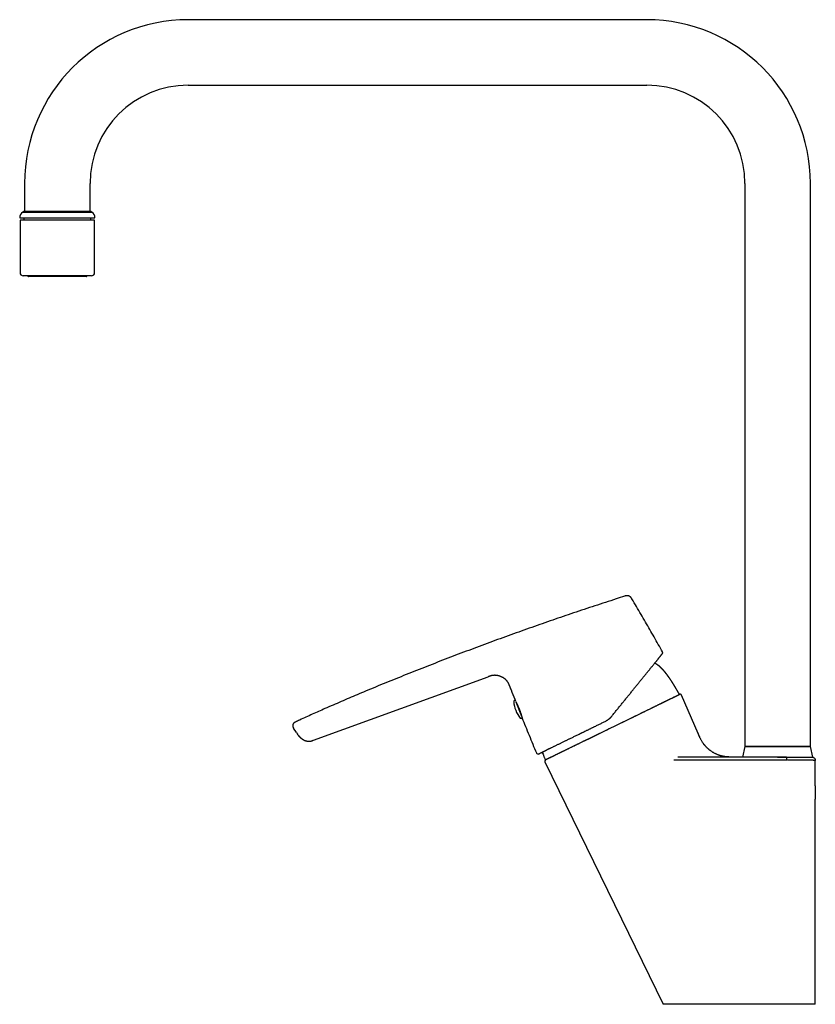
# Model space of a CAD drawing. Header units: millimetres. Extents: x 8 to 784, y 12 to 759.
# Tile 1 of 14: x 27 to 270, y 459 to 759. Entities that reach past the tile are written whole.
import ezdxf

# ---------------------------------------------------------------- set-up
doc = ezdxf.new("R2010")
doc.units = ezdxf.units.MM

msp = doc.modelspace()

# ---------------------------------------------------------------- linework, layer by layer
at = {"color": 7, "linetype": 'Continuous', "lineweight": 30}
for p, q in [((218.58, 759.23), (78.58, 759.23)), ((78.58, 739.23), (218.58, 739.23)), ((28.58, 709.23), (28.58, 700.73)), ((48.58, 700.73), (48.58, 709.23)), ((248.58, 709.23), (248.58, 537.23)), ((268.58, 537.23), (268.58, 709.23)), ((28.58, 700.73), (28.02, 700.43)), ((28.58, 700.73), (48.58, 700.73)), ((49.14, 700.43), (48.58, 700.73)), ((27.08, 698.73), (50.08, 698.73)), ((27.18, 698), (27.18, 682)), ((49.98, 698), (27.18, 698)), ((28.02, 700.43), (49.14, 700.43)), ((28.33, 698.73), (28.33, 698)), ((48.83, 698), (48.83, 698.73)), ((49.98, 682), (49.98, 698)), ((36.52, 681), (28.18, 681)), ((29.58, 681), (29.58, 680.95)), ((36.84, 680.75), (29.78, 680.75)), ((48.98, 681), (36.52, 681)), ((47.38, 680.75), (36.84, 680.75)), ((47.58, 680.95), (47.58, 681)), ((116.82, 539.18), (170.12, 558.58)), ((175.7, 557.53), (175.7, 557.52)), ((175.97, 557.21), (175.99, 557.18)), ((178.6, 550.93), (180.37, 546.56)), ((187.81, 533.3), (228.38, 553.09)), ((228.64, 553.19), (228.62, 553.18)), ((228.68, 553.2), (228.68, 553.2)), ((234.29, 541.26), (229.25, 552.91)), ((111.28, 544.73), (111.25, 544.72)), ((111.28, 544.73), (111.28, 544.73)), ((180.54, 545.96), (180.55, 545.93)), ((180.55, 545.93), (180.55, 545.93)), ((111.6, 541.53), (110.75, 542.83)), ((111.6, 541.53), (111.71, 541.35)), ((111.96, 541.66), (111.96, 541.66)), ((113.04, 539.81), (113.04, 539.81)), ((113.04, 539.81), (113.15, 539.73)), ((248.58, 537.23), (247.83, 534.03)), ((248.58, 537.23), (258.58, 537.23)), ((268.58, 537.23), (248.58, 537.23)), ((258.58, 537.23), (268.58, 537.23)), ((269.33, 534.03), (268.58, 537.23)), ((187.51, 532.58), (187.47, 532.56)), ((187.47, 532.56), (223.58, 458.53)), ((226.85, 533.14), (257.27, 533.14)), ((228.64, 534.03), (228.06, 534.03)), ((261.19, 534.03), (228.64, 534.03)), ((257.27, 533.14), (261.44, 533.14)), ((258.58, 534.03), (269.33, 534.03)), ((270.08, 525.28), (270.08, 533.03)), ((270.08, 525.28), (270.08, 521.18)), ((270.08, 458.53), (270.08, 521.18))]:
    msp.add_line(p, q, dxfattribs=at)
for centre, radius, start, end in [((78.58, 709.23), 50, 90, 180), ((218.58, 709.23), 50, 0, 90), ((78.58, 709.23), 30, 90, 180), ((218.58, 709.23), 30, 0, 90), ((29.08, 698.73), 2, 122.0656, 180.1836), ((48.08, 698.73), 2, 359.8164, 57.9344), ((28.18, 682), 1, 180, 270), ((29.78, 680.95), 0.2, 180, 270), ((47.38, 680.95), 0.2, 270, 0), ((48.98, 682), 1, 270, 0), ((228.29, 553.27), 0.2, 296, 29.0434), ((178.26, 550.99), 0.3, 44.6612, 184.5585), ((186.93, 551.68), 9, 184.5585, 219.4417), ((228.79, 552.71), 0.5, 23.3937, 95.6873), ((180.21, 546.15), 0.3, 219.4417, 348.6093), ((118.22, 534.99), 4.41, 108.3887, 111.3775), ((185.37, 535.47), 0.5, 202.7184, 296), ((187.92, 532.78), 0.5, 121.6008, 206), ((187.73, 533.48), 0.2, 202.9566, 296)]:
    msp.add_arc(centre, radius, start, end, dxfattribs=at)
for points, knots in [([(211.85, 583.17), (210.97, 582.89), (209.01, 582.26), (205.97, 581.27), (202.72, 580.21), (199.48, 579.13), (196.25, 578.05), (193.05, 576.96), (189.87, 575.87), (186.69, 574.77), (183.5, 573.65), (180.29, 572.51), (177.07, 571.36), (173.86, 570.19), (170.64, 569.02), (167.44, 567.83), (164.23, 566.63), (161.03, 565.42), (157.84, 564.2), (154.65, 562.97), (151.47, 561.73), (148.29, 560.48), (145.13, 559.22), (141.99, 557.96), (138.88, 556.7), (135.77, 555.42), (132.88, 554.22), (130.19, 553.09), (127.72, 552.04), (125.25, 550.98), (122.78, 549.91), (120.49, 548.91), (118.39, 547.97), (116.45, 547.1), (114.53, 546.23), (112.8, 545.44), (111.72, 544.93), (111.28, 544.73)], [0, 0, 0, 0, 0.025681, 0.05736, 0.089058, 0.120781, 0.152535, 0.183755, 0.214993, 0.246229, 0.277437, 0.30923, 0.340965, 0.372687, 0.404431, 0.436192, 0.46796, 0.49973, 0.531434, 0.563146, 0.594868, 0.626599, 0.658339, 0.689517, 0.720697, 0.751876, 0.783055, 0.807999, 0.832948, 0.857902, 0.882866, 0.907842, 0.927475, 0.94712, 0.96677, 0.986403, 1, 1, 1, 1]), ([(214.07, 582.34), (214.05, 582.37), (214, 582.45), (213.93, 582.56), (213.85, 582.67), (213.77, 582.77), (213.69, 582.86), (213.6, 582.94), (213.52, 583.01), (213.43, 583.07), (213.33, 583.13), (213.23, 583.18), (213.13, 583.22), (213.03, 583.25), (212.92, 583.28), (212.82, 583.3), (212.71, 583.31), (212.6, 583.31), (212.48, 583.31), (212.36, 583.3), (212.23, 583.28), (212.1, 583.25), (211.97, 583.21), (211.89, 583.18), (211.85, 583.17)], [0, 0, 0, 0, 0.05002, 0.100024, 0.150031, 0.200044, 0.250029, 0.291694, 0.333367, 0.375039, 0.416705, 0.458358, 0.499997, 0.541634, 0.583284, 0.624949, 0.666622, 0.708299, 0.749969, 0.799958, 0.84997, 0.899976, 0.94998, 1, 1, 1, 1]), ([(223.41, 566.15), (222.98, 566.91), (222.13, 568.43), (220.84, 570.71), (219.55, 572.98), (218.22, 575.29), (216.86, 577.62), (215.47, 579.98), (214.54, 581.55), (214.07, 582.34)], [0, 0, 0, 0, 0.14, 0.28, 0.42, 0.56, 0.706667, 0.853333, 1, 1, 1, 1]), ([(207.8, 546.38), (207.93, 546.53), (208.18, 546.84), (208.55, 547.3), (208.92, 547.76), (209.29, 548.22), (209.66, 548.67), (210.02, 549.12), (210.38, 549.56), (210.74, 550), (211.1, 550.45), (211.46, 550.89), (211.81, 551.33), (212.17, 551.77), (212.52, 552.2), (212.87, 552.64), (213.22, 553.06), (213.56, 553.49), (213.9, 553.91), (214.24, 554.33), (214.58, 554.74), (214.91, 555.15), (215.23, 555.55), (215.55, 555.95), (215.86, 556.33), (216.18, 556.72), (216.48, 557.1), (216.79, 557.48), (217.1, 557.86), (217.4, 558.23), (217.69, 558.59), (217.98, 558.95), (218.26, 559.3), (218.52, 559.61), (218.74, 559.89), (218.94, 560.13), (219.13, 560.37), (219.32, 560.6), (219.51, 560.83), (219.69, 561.05), (219.88, 561.3), (220.1, 561.56), (220.33, 561.84), (220.55, 562.12), (220.76, 562.38), (220.97, 562.64), (221.17, 562.89), (221.36, 563.12), (221.55, 563.35), (221.73, 563.57), (221.89, 563.78), (222.04, 563.96), (222.17, 564.12), (222.28, 564.26), (222.39, 564.39), (222.49, 564.51), (222.58, 564.63), (222.68, 564.75), (222.77, 564.86), (222.86, 564.98), (222.95, 565.08), (223.02, 565.17), (223.09, 565.26), (223.15, 565.34), (223.21, 565.4), (223.25, 565.46), (223.29, 565.51), (223.32, 565.54), (223.34, 565.57), (223.36, 565.59), (223.36, 565.59), (223.36, 565.59)], [0, 0, 0, 0, 0.015806, 0.031579, 0.047327, 0.063055, 0.078772, 0.094202, 0.109633, 0.125072, 0.140504, 0.156213, 0.171891, 0.187546, 0.203183, 0.218809, 0.234432, 0.250059, 0.265755, 0.281412, 0.297037, 0.312636, 0.328217, 0.343509, 0.358798, 0.37409, 0.389587, 0.405369, 0.421123, 0.436856, 0.452576, 0.468291, 0.484009, 0.499737, 0.511294, 0.522793, 0.534239, 0.545634, 0.556981, 0.568284, 0.579547, 0.594972, 0.610335, 0.625645, 0.640911, 0.656452, 0.671968, 0.687467, 0.702959, 0.718455, 0.733964, 0.749496, 0.761313, 0.77309, 0.784833, 0.796545, 0.808231, 0.819896, 0.833623, 0.847335, 0.86104, 0.874745, 0.888771, 0.902778, 0.916775, 0.93077, 0.944772, 0.958537, 0.972326, 0.986144, 1, 1, 1, 1]), ([(223.36, 565.59), (223.38, 565.61), (223.4, 565.65), (223.44, 565.72), (223.46, 565.79), (223.47, 565.86), (223.47, 565.94), (223.46, 566.01), (223.44, 566.08), (223.42, 566.13), (223.41, 566.15)], [0, 0, 0, 0, 0.120149, 0.244362, 0.371439, 0.499999, 0.628558, 0.755636, 0.87985, 1, 1, 1, 1]), ([(228.47, 553.37), (228.47, 553.37), (228.45, 553.39), (228.43, 553.44), (228.4, 553.49), (228.38, 553.53), (228.35, 553.58), (228.32, 553.63), (228.28, 553.7), (228.25, 553.76), (228.21, 553.82), (228.18, 553.87), (228.16, 553.92), (228.13, 553.96), (228.1, 554.02), (228.06, 554.09), (228.02, 554.16), (227.98, 554.23), (227.95, 554.29), (227.92, 554.34), (227.89, 554.39), (227.86, 554.44), (227.83, 554.5), (227.79, 554.56), (227.76, 554.61), (227.74, 554.65), (227.71, 554.69), (227.69, 554.74), (227.66, 554.78), (227.63, 554.84), (227.6, 554.9), (227.56, 554.96), (227.52, 555.02), (227.49, 555.07), (227.47, 555.11), (227.45, 555.15), (227.43, 555.18), (227.4, 555.23), (227.37, 555.28), (227.34, 555.33), (227.31, 555.37), (227.29, 555.41), (227.27, 555.44), (227.25, 555.48), (227.23, 555.51), (227.21, 555.55), (227.18, 555.6), (227.15, 555.65), (227.11, 555.72), (227.07, 555.78), (227.04, 555.83), (227.02, 555.86), (227, 555.89), (226.98, 555.93), (226.96, 555.97), (226.93, 556.01), (226.9, 556.06), (226.87, 556.1), (226.85, 556.14), (226.83, 556.17), (226.81, 556.2), (226.79, 556.23), (226.77, 556.27), (226.74, 556.32), (226.71, 556.37), (226.67, 556.43), (226.64, 556.47), (226.62, 556.52), (226.59, 556.55), (226.57, 556.58), (226.55, 556.62), (226.53, 556.66), (226.49, 556.71), (226.46, 556.76), (226.44, 556.8), (226.41, 556.84), (226.39, 556.87), (226.37, 556.91), (226.34, 556.95), (226.31, 557), (226.27, 557.06), (226.24, 557.11), (226.2, 557.17), (226.17, 557.22), (226.14, 557.27), (226.11, 557.31), (226.08, 557.35), (226.06, 557.39), (226.03, 557.44), (225.99, 557.49), (225.95, 557.55), (225.91, 557.61), (225.87, 557.67), (225.83, 557.73), (225.79, 557.79), (225.76, 557.83), (225.74, 557.87), (225.71, 557.9), (225.69, 557.94), (225.66, 557.98), (225.63, 558.03), (225.59, 558.08), (225.57, 558.12), (225.54, 558.15), (225.52, 558.18), (225.5, 558.22), (225.47, 558.26), (225.43, 558.31), (225.4, 558.36), (225.37, 558.4), (225.34, 558.44), (225.32, 558.47), (225.3, 558.5), (225.28, 558.53), (225.26, 558.56), (225.23, 558.6), (225.2, 558.64), (225.17, 558.68), (225.15, 558.71), (225.12, 558.74), (225.1, 558.77), (225.08, 558.81), (225.05, 558.84), (225.02, 558.88), (224.99, 558.92), (224.96, 558.96), (224.94, 559), (224.91, 559.03), (224.89, 559.06), (224.88, 559.08), (224.85, 559.11), (224.83, 559.15), (224.8, 559.19), (224.77, 559.23), (224.74, 559.27), (224.71, 559.3), (224.69, 559.33), (224.66, 559.36), (224.63, 559.41), (224.59, 559.46), (224.55, 559.51), (224.51, 559.56), (224.48, 559.6), (224.44, 559.65), (224.41, 559.69), (224.37, 559.74), (224.34, 559.78), (224.31, 559.82), (224.28, 559.86), (224.24, 559.9), (224.21, 559.94), (224.17, 559.98), (224.14, 560.02), (224.11, 560.06), (224.08, 560.09), (224.05, 560.13), (224.02, 560.17), (223.98, 560.21), (223.95, 560.25), (223.91, 560.29), (223.88, 560.33), (223.85, 560.37), (223.81, 560.41), (223.78, 560.45), (223.74, 560.49), (223.71, 560.52), (223.69, 560.55), (223.66, 560.58), (223.64, 560.6), (223.62, 560.63), (223.59, 560.66), (223.56, 560.7), (223.52, 560.74), (223.48, 560.78), (223.44, 560.82), (223.41, 560.85), (223.38, 560.88), (223.36, 560.91), (223.34, 560.93), (223.31, 560.95), (223.29, 560.98), (223.25, 561.02), (223.21, 561.06), (223.16, 561.11), (223.12, 561.15), (223.08, 561.2), (223.04, 561.23), (223.01, 561.26), (222.99, 561.28), (222.96, 561.31), (222.92, 561.35), (222.88, 561.39), (222.83, 561.43), (222.78, 561.48), (222.73, 561.52), (222.69, 561.56), (222.65, 561.59), (222.62, 561.62), (222.58, 561.66), (222.54, 561.69), (222.5, 561.73), (222.45, 561.77), (222.4, 561.81), (222.36, 561.84), (222.33, 561.87), (222.29, 561.89), (222.26, 561.92), (222.23, 561.94), (222.19, 561.97), (222.14, 562.01), (222.09, 562.05), (222.02, 562.1), (221.96, 562.14), (221.9, 562.18), (221.84, 562.22), (221.78, 562.26), (221.7, 562.32), (221.6, 562.38), (221.49, 562.44), (221.37, 562.51), (221.26, 562.57), (221.14, 562.62), (221.06, 562.66), (221.01, 562.68), (221, 562.68)], [0, 0, 0, 0, 0.000987, 0.006816, 0.011733, 0.015743, 0.01977, 0.024945, 0.031262, 0.037985, 0.043607, 0.048089, 0.051986, 0.056486, 0.061626, 0.068234, 0.07495, 0.0817, 0.087938, 0.092728, 0.097168, 0.102, 0.107358, 0.113127, 0.118313, 0.12246, 0.126052, 0.12998, 0.134376, 0.139216, 0.145502, 0.151937, 0.158141, 0.163434, 0.166289, 0.169247, 0.172906, 0.177266, 0.182319, 0.187325, 0.191606, 0.195167, 0.198055, 0.201026, 0.204354, 0.208037, 0.212041, 0.218424, 0.224805, 0.230798, 0.235891, 0.238407, 0.241201, 0.244606, 0.248618, 0.253232, 0.257785, 0.261724, 0.265355, 0.268268, 0.271154, 0.274385, 0.277959, 0.282931, 0.288012, 0.293148, 0.298166, 0.30259, 0.305632, 0.308428, 0.311831, 0.315991, 0.320903, 0.325952, 0.330243, 0.333775, 0.33662, 0.339619, 0.344151, 0.349344, 0.354838, 0.360673, 0.366414, 0.371475, 0.37584, 0.379872, 0.383874, 0.387662, 0.392165, 0.397619, 0.403853, 0.409702, 0.416159, 0.421952, 0.427484, 0.432607, 0.435558, 0.438443, 0.442014, 0.446374, 0.451474, 0.456477, 0.460547, 0.463704, 0.466807, 0.470376, 0.474406, 0.479421, 0.484437, 0.489377, 0.493739, 0.496279, 0.498571, 0.501255, 0.504538, 0.508416, 0.512718, 0.517169, 0.520788, 0.523618, 0.526438, 0.529817, 0.533537, 0.537566, 0.541885, 0.546437, 0.550551, 0.553337, 0.555735, 0.558236, 0.561358, 0.565096, 0.569362, 0.573945, 0.577628, 0.580488, 0.583515, 0.587021, 0.592256, 0.597718, 0.60326, 0.608205, 0.612566, 0.616945, 0.621992, 0.627322, 0.631716, 0.635355, 0.639128, 0.64345, 0.64804, 0.652744, 0.657283, 0.661146, 0.664489, 0.668435, 0.673171, 0.677758, 0.681809, 0.685797, 0.690422, 0.694492, 0.698818, 0.703362, 0.707833, 0.711605, 0.714665, 0.717248, 0.720247, 0.723249, 0.726497, 0.7305, 0.735243, 0.7404, 0.744663, 0.748703, 0.752096, 0.75485, 0.757229, 0.759624, 0.76332, 0.767371, 0.772155, 0.77762, 0.783707, 0.788305, 0.792129, 0.795313, 0.798414, 0.801505, 0.805752, 0.810506, 0.815993, 0.822134, 0.827579, 0.832146, 0.836332, 0.839962, 0.843695, 0.847841, 0.852982, 0.858539, 0.863647, 0.868129, 0.871536, 0.874649, 0.8778, 0.88119, 0.885363, 0.890054, 0.89675, 0.902452, 0.909031, 0.915121, 0.920327, 0.927138, 0.933487, 0.944712, 0.955477, 0.965063, 0.977856, 0.987755, 0.998273, 1, 1, 1, 1]), ([(175.76, 557.46), (175.73, 557.49), (175.66, 557.57), (175.54, 557.69), (175.39, 557.82), (175.24, 557.95), (175.08, 558.06), (174.9, 558.19), (174.7, 558.31), (174.48, 558.43), (174.25, 558.54), (174.01, 558.64), (173.76, 558.73), (173.49, 558.81), (173.22, 558.88), (172.96, 558.93), (172.72, 558.96), (172.51, 558.99), (172.29, 559), (172.06, 559), (171.84, 558.99), (171.62, 558.97), (171.4, 558.94), (171.18, 558.9), (170.96, 558.85), (170.75, 558.79), (170.54, 558.72), (170.33, 558.65), (170.19, 558.6), (170.12, 558.58)], [0, 0, 0, 0, 0.0181343, 0.0508431, 0.0835597, 0.1162914, 0.1490359, 0.1817819, 0.222697, 0.2636041, 0.3045132, 0.3454259, 0.3912466, 0.4370661, 0.4828873, 0.5287155, 0.5647267, 0.6007308, 0.6367253, 0.6727141, 0.7093603, 0.746013, 0.7826705, 0.8193286, 0.855982, 0.8919842, 0.9279899, 0.9639937, 1, 1, 1, 1]), ([(175.7, 557.53), (175.7, 557.52), (175.75, 557.47), (175.84, 557.37), (175.93, 557.26), (175.98, 557.19), (175.99, 557.18)], [0, 0, 0, 0, 0.016553, 0.473243, 0.931046, 1, 1, 1, 1]), ([(176.68, 555.83), (176.66, 555.89), (176.61, 556.02), (176.53, 556.2), (176.46, 556.39), (176.37, 556.57), (176.28, 556.74), (176.17, 556.92), (176.07, 557.08), (175.99, 557.18), (175.96, 557.23)], [0, 0, 0, 0, 0.126711, 0.253413, 0.38012, 0.506825, 0.633494, 0.760175, 0.88687, 1, 1, 1, 1]), ([(176.68, 555.83), (176.84, 555.43), (177.36, 554.05), (177.96, 552.51), (178.4, 551.37), (178.47, 551.2)], [0, 0, 0, 0, 0.2618697, 0.8865906, 1, 1, 1, 1]), ([(178.58, 550.97), (178.59, 550.96), (178.6, 550.93), (178.63, 550.88), (178.66, 550.82), (178.69, 550.76), (178.72, 550.7), (178.76, 550.64), (178.79, 550.58), (178.82, 550.51), (178.85, 550.45), (178.88, 550.38), (178.92, 550.3), (178.97, 550.21), (179.02, 550.1), (179.08, 549.97), (179.15, 549.82), (179.22, 549.66), (179.29, 549.5), (179.37, 549.34), (179.44, 549.17), (179.51, 548.99), (179.59, 548.82), (179.66, 548.64), (179.73, 548.46), (179.8, 548.28), (179.86, 548.1), (179.92, 547.93), (179.99, 547.75), (180.04, 547.58), (180.1, 547.42), (180.15, 547.26), (180.2, 547.11), (180.25, 546.96), (180.29, 546.82), (180.33, 546.69), (180.37, 546.57), (180.4, 546.45), (180.43, 546.35), (180.46, 546.26), (180.48, 546.2), (180.49, 546.14), (180.5, 546.09), (180.52, 546.05), (180.52, 546.02), (180.53, 545.99), (180.54, 545.98), (180.54, 545.96), (180.54, 545.96), (180.54, 545.96)], [0, 0, 0, 0, 0.01743, 0.036909, 0.055158, 0.07218, 0.087977, 0.104217, 0.118923, 0.132241, 0.14538, 0.158612, 0.176051, 0.193596, 0.211256, 0.235532, 0.260046, 0.284716, 0.309386, 0.334063, 0.358758, 0.383483, 0.408255, 0.433092, 0.457974, 0.482802, 0.507585, 0.532338, 0.557066, 0.581774, 0.606464, 0.631139, 0.655804, 0.680468, 0.705215, 0.730254, 0.755605, 0.781271, 0.807249, 0.83353, 0.850715, 0.86914, 0.888798, 0.909679, 0.92726, 0.945615, 0.964741, 0.984638, 1, 1, 1, 1]), ([(187.66, 533.21), (187.66, 533.21), (187.66, 533.21), (187.68, 533.22), (187.7, 533.23), (187.73, 533.24), (187.77, 533.26), (187.8, 533.28), (187.84, 533.3), (187.88, 533.32), (187.93, 533.34), (188, 533.37), (188.07, 533.41), (188.16, 533.45), (188.25, 533.5), (188.36, 533.55), (188.47, 533.6), (188.59, 533.66), (188.72, 533.73), (188.86, 533.79), (189.01, 533.87), (189.16, 533.94), (189.33, 534.02), (189.5, 534.1), (189.68, 534.19), (189.87, 534.29), (190.07, 534.39), (190.29, 534.49), (190.52, 534.6), (190.75, 534.71), (190.98, 534.83), (191.22, 534.94), (191.46, 535.06), (191.71, 535.18), (191.96, 535.31), (192.23, 535.43), (192.49, 535.57), (192.77, 535.7), (193.05, 535.84), (193.34, 535.98), (193.64, 536.12), (193.95, 536.27), (194.27, 536.43), (194.61, 536.6), (194.95, 536.76), (195.29, 536.93), (195.64, 537.1), (195.97, 537.26), (196.32, 537.43), (196.67, 537.6), (197.02, 537.77), (197.38, 537.95), (197.74, 538.12), (198.11, 538.3), (198.48, 538.48), (198.85, 538.67), (199.23, 538.85), (199.62, 539.04), (200.03, 539.24), (200.45, 539.44), (200.87, 539.65), (201.29, 539.85), (201.7, 540.05), (202.1, 540.25), (202.51, 540.45), (202.92, 540.65), (203.33, 540.85), (203.75, 541.05), (204.16, 541.25), (204.58, 541.46), (205, 541.66), (205.42, 541.87), (205.84, 542.07), (206.27, 542.28), (206.72, 542.5), (207.17, 542.72), (207.63, 542.94), (208.07, 543.16), (208.51, 543.37), (208.93, 543.58), (209.36, 543.79), (209.78, 543.99), (210.2, 544.2), (210.62, 544.41), (211.05, 544.61), (211.47, 544.82), (211.88, 545.02), (212.3, 545.22), (212.72, 545.42), (213.14, 545.63), (213.57, 545.84), (214.01, 546.05), (214.44, 546.27), (214.86, 546.47), (215.27, 546.67), (215.67, 546.86), (216.06, 547.06), (216.45, 547.25), (216.84, 547.43), (217.22, 547.62), (217.6, 547.8), (217.97, 547.99), (218.34, 548.17), (218.71, 548.34), (219.07, 548.52), (219.43, 548.7), (219.8, 548.88), (220.17, 549.06), (220.54, 549.24), (220.89, 549.41), (221.22, 549.57), (221.55, 549.73), (221.86, 549.89), (222.18, 550.04), (222.48, 550.19), (222.78, 550.33), (223.08, 550.48), (223.36, 550.62), (223.64, 550.75), (223.92, 550.89), (224.18, 551.02), (224.45, 551.15), (224.72, 551.28), (224.98, 551.4), (225.23, 551.53), (225.47, 551.64), (225.7, 551.75), (225.9, 551.85), (226.11, 551.96), (226.32, 552.06), (226.52, 552.15), (226.71, 552.25), (226.9, 552.34), (227.07, 552.43), (227.24, 552.51), (227.4, 552.58), (227.55, 552.66), (227.69, 552.72), (227.82, 552.79), (227.94, 552.85), (228.06, 552.9), (228.16, 552.96), (228.26, 553), (228.34, 553.04), (228.42, 553.08), (228.48, 553.11), (228.53, 553.13), (228.57, 553.15), (228.6, 553.17), (228.62, 553.18), (228.62, 553.18), (228.62, 553.18)], [0, 0, 0, 0, 0.006981, 0.013962, 0.020169, 0.026377, 0.032584, 0.037249, 0.041914, 0.046559, 0.051205, 0.057497, 0.063789, 0.070082, 0.076658, 0.083235, 0.089813, 0.096389, 0.102965, 0.109543, 0.116121, 0.122697, 0.129273, 0.135851, 0.142429, 0.149006, 0.156058, 0.163111, 0.170165, 0.177217, 0.183793, 0.19037, 0.196947, 0.203523, 0.210099, 0.216676, 0.223253, 0.229829, 0.236405, 0.242983, 0.249561, 0.256137, 0.263184, 0.270233, 0.277282, 0.284329, 0.290911, 0.297495, 0.304079, 0.310661, 0.317243, 0.323827, 0.330411, 0.336993, 0.343575, 0.350159, 0.356743, 0.363325, 0.370376, 0.377429, 0.384481, 0.391532, 0.398135, 0.404739, 0.411343, 0.417946, 0.424549, 0.431153, 0.437758, 0.44436, 0.450963, 0.457568, 0.464172, 0.470775, 0.477854, 0.484935, 0.492016, 0.499096, 0.505696, 0.512297, 0.518899, 0.525499, 0.532099, 0.5387, 0.545301, 0.551901, 0.558502, 0.565103, 0.571705, 0.578305, 0.585382, 0.592461, 0.599541, 0.606618, 0.613207, 0.619798, 0.626389, 0.632979, 0.639568, 0.646159, 0.65275, 0.65934, 0.665929, 0.67252, 0.679111, 0.685701, 0.692765, 0.699832, 0.706898, 0.713963, 0.720556, 0.727151, 0.733745, 0.740339, 0.746932, 0.753527, 0.760121, 0.766715, 0.773308, 0.779903, 0.786498, 0.793091, 0.80016, 0.807231, 0.814302, 0.821371, 0.827777, 0.834182, 0.840587, 0.847568, 0.854549, 0.861536, 0.868525, 0.875514, 0.882501, 0.889488, 0.896477, 0.903465, 0.910452, 0.917822, 0.925193, 0.932563, 0.939969, 0.947375, 0.954781, 0.962298, 0.969816, 0.977333, 0.984889, 0.992445, 1, 1, 1, 1]), ([(229.23, 552.95), (229.23, 552.95), (229.23, 552.96), (229.22, 552.97), (229.21, 552.99), (229.2, 553), (229.19, 553.01), (229.17, 553.03), (229.16, 553.04), (229.15, 553.05), (229.14, 553.06), (229.14, 553.07), (229.13, 553.07), (229.12, 553.08), (229.11, 553.09), (229.09, 553.11), (229.07, 553.12), (229.04, 553.14), (229, 553.16), (228.96, 553.18), (228.92, 553.19), (228.9, 553.2), (228.87, 553.2), (228.85, 553.2), (228.83, 553.21), (228.81, 553.21), (228.79, 553.21), (228.76, 553.21), (228.74, 553.21), (228.71, 553.2), (228.69, 553.2), (228.67, 553.19), (228.65, 553.19), (228.64, 553.19)], [0, 0, 0, 0, 0.076922, 0.145305, 0.2052, 0.256682, 0.299865, 0.334945, 0.356151, 0.373285, 0.386892, 0.392702, 0.3981, 0.405405, 0.415962, 0.43051, 0.449107, 0.471797, 0.49709, 0.530051, 0.556151, 0.575368, 0.589761, 0.604887, 0.622126, 0.642285, 0.665874, 0.703176, 0.747574, 0.799324, 0.858583, 0.925452, 1, 1, 1, 1]), ([(111.25, 544.71), (111.22, 544.7), (111.16, 544.67), (111.07, 544.63), (110.97, 544.56), (110.88, 544.5), (110.79, 544.42), (110.72, 544.35), (110.66, 544.27), (110.61, 544.19), (110.57, 544.1), (110.53, 544.01), (110.5, 543.92), (110.48, 543.83), (110.47, 543.73), (110.46, 543.63), (110.46, 543.54), (110.47, 543.44), (110.49, 543.34), (110.53, 543.23), (110.57, 543.13), (110.62, 543.02), (110.68, 542.92), (110.73, 542.86), (110.75, 542.83)], [0, 0, 0, 0, 0.035461, 0.086235, 0.137017, 0.187791, 0.238514, 0.280797, 0.323102, 0.365413, 0.407718, 0.450027, 0.492339, 0.534651, 0.576958, 0.619262, 0.661569, 0.703874, 0.746164, 0.796901, 0.847675, 0.898432, 0.949199, 1, 1, 1, 1]), ([(111.29, 544.73), (111.28, 544.73), (111.26, 544.72), (111.25, 544.72), (111.25, 544.71)], [0, 0, 0, 0, 0.499319, 1, 1, 1, 1]), ([(111.28, 544.73), (111.28, 544.73), (111.27, 544.72), (111.26, 544.72), (111.25, 544.72)], [0, 0, 0, 0, 0.091933, 1, 1, 1, 1]), ([(111.28, 544.73), (111.28, 544.73), (111.28, 544.73), (111.29, 544.73), (111.29, 544.73)], [0, 0, 0, 0, 0.8534774, 1, 1, 1, 1]), ([(180.55, 545.93), (180.89, 545.09), (181.59, 543.34), (182.67, 540.68), (183.78, 537.98), (184.53, 536.18), (184.91, 535.28)], [0, 0, 0, 0, 0.2374622, 0.4916503, 0.7458303, 1, 1, 1, 1]), ([(185.59, 535.02), (185.59, 535.02), (185.59, 535.02), (185.61, 535.03), (185.63, 535.04), (185.67, 535.06), (185.71, 535.08), (185.76, 535.1), (185.8, 535.13), (185.85, 535.15), (185.9, 535.17), (185.96, 535.2), (186.03, 535.24), (186.13, 535.28), (186.25, 535.34), (186.38, 535.41), (186.52, 535.48), (186.67, 535.55), (186.84, 535.63), (187, 535.71), (187.14, 535.78), (187.27, 535.84), (187.4, 535.9), (187.53, 535.97), (187.67, 536.04), (187.81, 536.11), (187.96, 536.18), (188.13, 536.26), (188.31, 536.35), (188.52, 536.45), (188.73, 536.56), (188.96, 536.66), (189.21, 536.79), (189.49, 536.93), (189.81, 537.08), (190.13, 537.24), (190.47, 537.4), (190.82, 537.57), (191.18, 537.75), (191.55, 537.93), (191.92, 538.11), (192.31, 538.3), (192.71, 538.49), (193.11, 538.69), (193.5, 538.88), (193.86, 539.05), (194.19, 539.22), (194.54, 539.39), (194.88, 539.55), (195.26, 539.74), (195.67, 539.94), (196.12, 540.16), (196.58, 540.38), (197.05, 540.61), (197.52, 540.84), (197.99, 541.07), (198.39, 541.26), (198.7, 541.41), (198.91, 541.52), (199.13, 541.63), (199.36, 541.74), (199.58, 541.84), (199.84, 541.97), (200.15, 542.12), (200.5, 542.3), (200.85, 542.46), (201.18, 542.63), (201.5, 542.78), (201.82, 542.94), (202.14, 543.09), (202.46, 543.25), (202.82, 543.43), (203.24, 543.63), (203.72, 543.86), (204.19, 544.1), (204.67, 544.33), (205.15, 544.56), (205.63, 544.8), (205.95, 544.95), (206.11, 545.03)], [0, 0, 0, 0, 0.014697, 0.029371, 0.04403, 0.05868, 0.073329, 0.082925, 0.092525, 0.102132, 0.111748, 0.121628, 0.131798, 0.147342, 0.162866, 0.178381, 0.193895, 0.209417, 0.224955, 0.240518, 0.250616, 0.260701, 0.270775, 0.28084, 0.2909, 0.300955, 0.31101, 0.321065, 0.333712, 0.346369, 0.359041, 0.371789, 0.384732, 0.401213, 0.417671, 0.434118, 0.450564, 0.46702, 0.483495, 0.5, 0.516476, 0.532919, 0.549342, 0.565752, 0.582163, 0.595063, 0.607974, 0.620901, 0.633793, 0.646481, 0.662637, 0.678772, 0.694897, 0.71102, 0.727151, 0.743302, 0.759481, 0.766735, 0.773982, 0.781223, 0.788459, 0.795691, 0.802919, 0.814274, 0.825625, 0.836978, 0.847118, 0.857263, 0.867417, 0.877582, 0.887504, 0.897124, 0.91183, 0.926521, 0.941203, 0.955884, 0.970573, 0.985276, 1, 1, 1, 1]), ([(207.04, 545.62), (206.98, 545.57), (206.86, 545.48), (206.68, 545.36), (206.5, 545.24), (206.3, 545.13), (206.17, 545.06), (206.11, 545.03)], [0, 0, 0, 0, 0.2011081, 0.4016434, 0.6016247, 0.8010705, 1, 1, 1, 1]), ([(207.8, 546.38), (207.76, 546.32), (207.66, 546.21), (207.51, 546.05), (207.36, 545.9), (207.2, 545.75), (207.09, 545.66), (207.04, 545.62)], [0, 0, 0, 0, 0.205384, 0.408062, 0.608048, 0.805355, 1, 1, 1, 1]), ([(111.71, 541.35), (111.71, 541.35), (111.72, 541.34), (111.72, 541.34), (111.72, 541.34), (111.72, 541.33), (111.73, 541.33), (111.73, 541.32), (111.74, 541.31), (111.74, 541.31), (111.75, 541.3), (111.75, 541.3), (111.75, 541.29), (111.76, 541.29), (111.76, 541.28), (111.76, 541.28), (111.76, 541.28), (111.77, 541.27), (111.77, 541.26), (111.78, 541.26), (111.78, 541.25), (111.79, 541.23), (111.8, 541.22), (111.81, 541.21), (111.82, 541.19), (111.83, 541.18), (111.84, 541.16), (111.85, 541.15), (111.85, 541.14)], [0, 0, 0, 0, 0.090795, 0.171998, 0.243662, 0.305841, 0.358596, 0.395424, 0.425852, 0.450026, 0.464227, 0.475329, 0.48387, 0.487531, 0.49105, 0.49467, 0.498617, 0.508118, 0.520446, 0.535985, 0.562007, 0.594288, 0.632933, 0.687778, 0.751902, 0.825318, 0.908022, 1, 1, 1, 1]), ([(245.3, 534.03), (245.17, 534.03), (244.89, 534.03), (244.47, 534.03), (244.05, 534.04), (243.64, 534.06), (243.22, 534.08), (242.83, 534.12), (242.48, 534.16), (242.16, 534.21), (241.84, 534.28), (241.52, 534.35), (241.2, 534.43), (240.89, 534.52), (240.58, 534.62), (240.27, 534.74), (239.97, 534.87), (239.67, 535), (239.38, 535.15), (239.1, 535.31), (238.82, 535.47), (238.56, 535.63), (238.3, 535.81), (238.05, 535.99), (237.8, 536.18), (237.55, 536.38), (237.31, 536.6), (237.07, 536.82), (236.83, 537.05), (236.61, 537.29), (236.4, 537.52), (236.2, 537.76), (236.01, 538.01), (235.83, 538.26), (235.65, 538.52), (235.48, 538.79), (235.32, 539.08), (235.15, 539.39), (235, 539.69), (234.85, 540.01), (234.7, 540.32), (234.57, 540.63), (234.43, 540.95), (234.34, 541.16), (234.29, 541.26)], [0, 0, 0, 0, 0.0291873, 0.0584856, 0.0878379, 0.1171979, 0.1465324, 0.1758212, 0.1987973, 0.2217426, 0.2446627, 0.2675663, 0.2904642, 0.313368, 0.336289, 0.3592368, 0.3822177, 0.4052346, 0.4282866, 0.4513686, 0.4731521, 0.4949457, 0.516739, 0.5385203, 0.5602783, 0.5833181, 0.606311, 0.6292523, 0.6521434, 0.6749943, 0.697825, 0.7193601, 0.7409348, 0.7625773, 0.7843049, 0.8061153, 0.8305208, 0.8549315, 0.8792764, 0.9034996, 0.9275856, 0.9515841, 0.9756362, 1, 1, 1, 1]), ([(111.85, 541.14), (111.86, 541.13), (111.92, 541.03), (112.04, 540.87), (112.2, 540.67), (112.37, 540.46), (112.54, 540.28), (112.66, 540.15), (112.72, 540.09), (112.73, 540.09)], [0, 0, 0, 0, 0.048899, 0.239727, 0.430572, 0.621391, 0.81218, 0.975734, 1, 1, 1, 1]), ([(112.2, 540.66), (112.21, 540.66), (112.21, 540.66), (112.21, 540.66), (112.21, 540.65), (112.22, 540.65), (112.23, 540.64), (112.23, 540.63), (112.24, 540.63), (112.25, 540.62), (112.26, 540.61), (112.27, 540.6), (112.28, 540.59), (112.28, 540.58), (112.29, 540.57), (112.29, 540.57), (112.3, 540.56), (112.3, 540.56), (112.31, 540.55), (112.32, 540.54), (112.32, 540.53), (112.33, 540.52), (112.34, 540.51), (112.36, 540.5), (112.37, 540.48), (112.38, 540.47), (112.39, 540.46), (112.4, 540.45), (112.41, 540.43), (112.42, 540.42), (112.43, 540.42), (112.43, 540.41), (112.44, 540.4), (112.45, 540.39), (112.47, 540.37), (112.48, 540.36), (112.49, 540.34), (112.5, 540.33), (112.51, 540.32), (112.53, 540.3), (112.54, 540.28), (112.55, 540.27), (112.57, 540.25), (112.59, 540.23), (112.61, 540.21), (112.63, 540.18), (112.66, 540.15), (112.68, 540.13), (112.71, 540.11), (112.73, 540.08), (112.76, 540.06), (112.78, 540.03), (112.81, 540.01), (112.84, 539.98), (112.87, 539.95), (112.9, 539.93), (112.93, 539.91), (112.95, 539.88), (112.97, 539.87), (112.99, 539.85), (113.01, 539.83), (113.03, 539.82), (113.04, 539.81), (113.04, 539.81)], [0, 0, 0, 0, 0.049838, 0.095712, 0.137605, 0.175493, 0.209355, 0.239173, 0.264937, 0.286654, 0.304364, 0.318171, 0.32493, 0.330398, 0.334836, 0.336818, 0.338743, 0.340717, 0.34289, 0.348241, 0.35535, 0.364445, 0.37564, 0.389002, 0.404556, 0.419427, 0.431635, 0.441362, 0.448987, 0.452254, 0.455342, 0.458432, 0.461703, 0.469343, 0.479097, 0.49135, 0.505633, 0.52247, 0.541899, 0.563938, 0.588588, 0.615843, 0.643958, 0.679603, 0.71185, 0.740882, 0.766918, 0.784819, 0.801305, 0.816562, 0.830811, 0.84432, 0.857396, 0.870376, 0.883401, 0.895899, 0.90821, 0.920786, 0.934051, 0.948361, 0.963995, 0.981159, 1, 1, 1, 1]), ([(112.2, 540.66), (112.21, 540.65), (112.23, 540.63), (112.24, 540.62), (112.25, 540.61)], [0, 0, 0, 0, 0.542463, 1, 1, 1, 1]), ([(113.15, 539.73), (113.15, 539.72), (113.16, 539.71), (113.18, 539.7), (113.19, 539.69), (113.22, 539.67), (113.24, 539.65), (113.27, 539.64), (113.29, 539.61), (113.33, 539.59), (113.37, 539.56), (113.42, 539.53), (113.46, 539.5), (113.51, 539.46), (113.56, 539.43), (113.62, 539.4), (113.68, 539.37), (113.74, 539.33), (113.8, 539.3), (113.87, 539.26), (113.93, 539.23), (114, 539.2), (114.06, 539.17), (114.12, 539.14), (114.18, 539.12), (114.25, 539.09), (114.29, 539.07), (114.32, 539.06)], [0, 0, 0, 0, 0.032303, 0.06259, 0.091122, 0.118223, 0.144271, 0.169704, 0.194995, 0.220637, 0.256175, 0.293986, 0.332417, 0.37097, 0.409645, 0.448442, 0.495164, 0.542068, 0.589244, 0.637753, 0.688574, 0.733231, 0.780383, 0.830362, 0.883461, 0.939933, 1, 1, 1, 1]), ([(114.25, 539.09), (114.25, 539.09), (114.26, 539.08), (114.28, 539.08), (114.3, 539.07), (114.31, 539.07), (114.32, 539.06)], [0, 0, 0, 0, 0.095432, 0.347919, 0.649356, 1, 1, 1, 1]), ([(114.31, 539.07), (114.32, 539.06), (114.38, 539.04), (114.51, 539), (114.7, 538.95), (114.89, 538.91), (115.09, 538.88), (115.28, 538.86), (115.46, 538.86), (115.64, 538.87), (115.75, 538.89), (115.81, 538.89)], [0, 0, 0, 0, 0.007087, 0.136318, 0.265611, 0.394881, 0.524057, 0.65315, 0.768824, 0.884562, 1, 1, 1, 1]), ([(115.81, 538.89), (115.82, 538.89), (115.82, 538.9), (115.83, 538.9), (115.85, 538.9), (115.86, 538.9), (115.88, 538.91), (115.9, 538.91), (115.92, 538.91), (115.94, 538.92), (115.96, 538.92), (115.98, 538.92), (116, 538.93), (116.02, 538.93), (116.04, 538.94), (116.07, 538.94), (116.09, 538.95), (116.11, 538.95), (116.12, 538.96), (116.14, 538.96), (116.16, 538.96), (116.17, 538.97), (116.19, 538.97), (116.21, 538.98), (116.23, 538.98), (116.24, 538.99), (116.26, 538.99), (116.27, 538.99), (116.29, 539), (116.31, 539), (116.32, 539.01), (116.34, 539.01), (116.35, 539.01), (116.35, 539.02)], [0, 0, 0, 0, 0.067418, 0.129972, 0.187568, 0.240133, 0.287612, 0.329973, 0.367204, 0.39559, 0.420107, 0.440843, 0.457961, 0.471778, 0.482923, 0.49259, 0.501748, 0.510354, 0.51447, 0.518685, 0.528328, 0.540742, 0.556616, 0.576284, 0.599925, 0.627643, 0.664392, 0.706608, 0.754319, 0.807534, 0.866243, 0.930415, 1, 1, 1, 1]), ([(116.35, 539.02), (116.36, 539.02), (116.45, 539.04), (116.53, 539.07), (116.61, 539.1), (116.61, 539.1)], [0, 0, 0, 0, 0.125974, 0.981724, 1, 1, 1, 1]), ([(234.92, 539.87), (234.91, 539.87), (234.91, 539.88), (234.9, 539.89), (234.89, 539.91), (234.88, 539.92), (234.87, 539.94), (234.86, 539.97), (234.85, 539.99), (234.83, 540.02), (234.82, 540.05), (234.8, 540.08), (234.79, 540.11), (234.78, 540.14), (234.76, 540.17), (234.74, 540.22), (234.71, 540.28), (234.68, 540.34), (234.66, 540.41), (234.63, 540.47), (234.6, 540.53), (234.57, 540.6), (234.54, 540.66), (234.52, 540.72), (234.49, 540.78), (234.47, 540.85), (234.44, 540.91), (234.41, 540.98), (234.38, 541.04), (234.36, 541.1), (234.33, 541.16), (234.32, 541.19), (234.31, 541.21)], [0, 0, 0, 0, 0.051445, 0.098194, 0.140314, 0.177902, 0.21109, 0.240078, 0.265159, 0.286787, 0.305663, 0.322821, 0.336901, 0.35173, 0.368003, 0.38574, 0.416564, 0.450987, 0.479459, 0.509992, 0.541972, 0.57331, 0.604141, 0.634818, 0.665692, 0.697107, 0.740372, 0.785846, 0.834109, 0.885641, 0.940832, 1, 1, 1, 1]), ([(186.67, 535.55), (186.71, 535.45), (186.83, 535.13), (187, 534.7), (187.18, 534.27), (187.31, 533.95), (187.43, 533.67), (187.51, 533.48), (187.54, 533.41)], [0, 0, 0, 0, 0.137068, 0.449559, 0.596621, 0.743448, 0.890037, 1, 1, 1, 1]), ([(237.81, 536.18), (237.79, 536.19), (237.76, 536.21), (237.71, 536.26), (237.65, 536.3), (237.59, 536.35), (237.53, 536.41), (237.46, 536.46), (237.39, 536.52), (237.32, 536.58), (237.25, 536.65), (237.17, 536.72), (237.1, 536.79), (237.01, 536.87), (236.91, 536.97), (236.79, 537.09), (236.67, 537.21), (236.57, 537.33), (236.46, 537.44), (236.37, 537.54), (236.3, 537.62), (236.25, 537.68), (236.21, 537.73), (236.17, 537.77), (236.14, 537.81), (236.11, 537.85), (236.08, 537.89), (236.06, 537.92), (236.03, 537.95), (236.01, 537.99), (235.99, 538.02), (235.97, 538.04), (235.95, 538.07), (235.94, 538.09), (235.92, 538.12), (235.9, 538.15), (235.89, 538.17), (235.87, 538.19), (235.86, 538.21), (235.86, 538.22), (235.85, 538.22)], [0, 0, 0, 0, 0.027903, 0.054835, 0.081119, 0.107098, 0.13313, 0.159567, 0.184904, 0.211137, 0.23849, 0.266708, 0.295222, 0.324085, 0.370277, 0.417673, 0.466462, 0.512166, 0.559274, 0.607887, 0.632746, 0.656282, 0.677772, 0.692686, 0.706698, 0.71995, 0.732611, 0.744871, 0.756936, 0.769025, 0.781351, 0.794117, 0.807504, 0.821669, 0.836745, 0.86302, 0.892258, 0.924715, 0.960582, 1, 1, 1, 1]), ([(242.41, 534.18), (242.41, 534.18), (242.41, 534.18), (242.39, 534.18), (242.38, 534.18), (242.37, 534.18), (242.35, 534.18), (242.34, 534.19), (242.32, 534.19), (242.31, 534.19), (242.3, 534.19), (242.29, 534.19), (242.27, 534.2), (242.24, 534.2), (242.21, 534.21), (242.16, 534.21), (242.09, 534.23), (242, 534.24), (241.9, 534.26), (241.8, 534.28), (241.7, 534.31), (241.59, 534.33), (241.47, 534.36), (241.35, 534.39), (241.23, 534.42), (241.12, 534.45), (241.01, 534.48), (240.92, 534.51), (240.84, 534.54), (240.76, 534.56), (240.69, 534.58), (240.63, 534.61), (240.56, 534.63), (240.49, 534.66), (240.41, 534.69), (240.34, 534.71), (240.29, 534.73), (240.27, 534.74)], [0, 0, 0, 0, 0.033981, 0.063792, 0.089467, 0.111062, 0.12867, 0.142473, 0.150553, 0.157034, 0.15987, 0.165493, 0.172363, 0.180788, 0.192713, 0.206796, 0.238751, 0.273518, 0.310143, 0.348627, 0.388968, 0.43117, 0.475009, 0.524417, 0.570804, 0.614174, 0.654528, 0.691866, 0.726382, 0.752475, 0.780029, 0.809584, 0.841582, 0.876377, 0.914242, 0.955394, 1, 1, 1, 1]), ([(261.44, 533.14), (261.44, 533.2), (261.43, 533.32), (261.41, 533.49), (261.39, 533.65), (261.36, 533.78), (261.32, 533.89), (261.28, 533.97), (261.23, 534.01), (261.2, 534.02), (261.19, 534.03)], [0, 0, 0, 0, 0.124856, 0.250006, 0.376104, 0.502142, 0.627114, 0.750666, 0.8743, 1, 1, 1, 1]), ([(270.08, 533.03), (270.08, 533.03), (270.06, 533.03), (269.99, 533.03), (269.87, 533.03), (269.69, 533.03), (269.45, 533.04), (269.13, 533.04), (268.72, 533.05), (268.23, 533.06), (267.68, 533.06), (267.07, 533.07), (266.4, 533.08), (265.68, 533.09), (264.96, 533.1), (264.26, 533.11), (263.59, 533.12), (262.89, 533.12), (262.17, 533.13), (261.68, 533.14), (261.44, 533.14)], [0, 0, 0, 0, 0.05, 0.099974, 0.149983, 0.199985, 0.249971, 0.31248, 0.374946, 0.437438, 0.499959, 0.562484, 0.624983, 0.687457, 0.749962, 0.799966, 0.85002, 0.900004, 0.949965, 1, 1, 1, 1]), ([(269.08, 534.03), (269.11, 534.03), (269.17, 534.03), (269.27, 534.01), (269.36, 533.99), (269.45, 533.96), (269.54, 533.92), (269.63, 533.87), (269.71, 533.81), (269.79, 533.74), (269.86, 533.66), (269.92, 533.58), (269.97, 533.49), (270.01, 533.4), (270.05, 533.3), (270.07, 533.21), (270.08, 533.12), (270.08, 533.06), (270.08, 533.03)], [0, 0, 0, 0, 0.057284, 0.116497, 0.177468, 0.239987, 0.303803, 0.368625, 0.434137, 0.5, 0.565863, 0.631375, 0.696197, 0.760013, 0.822532, 0.883503, 0.942716, 1, 1, 1, 1]), ([(252.81, 458.53), (252.63, 458.53), (252.27, 458.53), (251.72, 458.53), (251.15, 458.53), (250.58, 458.53), (250, 458.53), (249.43, 458.53), (248.86, 458.53), (248.3, 458.53), (247.74, 458.53), (247.19, 458.53), (246.64, 458.53), (246.1, 458.53), (245.57, 458.53), (245.07, 458.53), (244.62, 458.53), (244.2, 458.53), (243.76, 458.53), (243.28, 458.53), (242.77, 458.53), (242.27, 458.53), (241.76, 458.53), (241.25, 458.53), (240.73, 458.53), (240.22, 458.53), (239.71, 458.53), (239.23, 458.53), (238.77, 458.53), (238.33, 458.53), (237.89, 458.53), (237.46, 458.53), (237.03, 458.53), (236.59, 458.53), (236.17, 458.53), (235.74, 458.53), (235.34, 458.53), (234.95, 458.53), (234.58, 458.53), (234.21, 458.53), (233.84, 458.53), (233.47, 458.53), (233.1, 458.53), (232.7, 458.53), (232.28, 458.53), (231.82, 458.53), (231.38, 458.53), (230.95, 458.53), (230.54, 458.53), (230.14, 458.53), (229.75, 458.53), (229.38, 458.53), (229.01, 458.53), (228.66, 458.53), (228.33, 458.53), (228.01, 458.53), (227.7, 458.53), (227.4, 458.53), (227.09, 458.53), (226.78, 458.53), (226.49, 458.53), (226.22, 458.53), (225.97, 458.53), (225.74, 458.53), (225.52, 458.53), (225.31, 458.53), (225.12, 458.53), (224.93, 458.53), (224.75, 458.53), (224.57, 458.53), (224.42, 458.53), (224.27, 458.53), (224.14, 458.53), (224.02, 458.53), (223.91, 458.53), (223.82, 458.53), (223.75, 458.53), (223.69, 458.53), (223.64, 458.53), (223.61, 458.53), (223.59, 458.53), (223.58, 458.53), (223.58, 458.53)], [0, 0, 0, 0, 0.013164, 0.026328, 0.040054, 0.053785, 0.067515, 0.081242, 0.094388, 0.107541, 0.120695, 0.133847, 0.146994, 0.159435, 0.171877, 0.184319, 0.194176, 0.204034, 0.213891, 0.22595, 0.238011, 0.250073, 0.262131, 0.274609, 0.287092, 0.299577, 0.31206, 0.324538, 0.335559, 0.346583, 0.357607, 0.368629, 0.379889, 0.391153, 0.402419, 0.413683, 0.424943, 0.435074, 0.445206, 0.455337, 0.465953, 0.476572, 0.48719, 0.497807, 0.511613, 0.525423, 0.539233, 0.553038, 0.566256, 0.579482, 0.592712, 0.605942, 0.619169, 0.632387, 0.644875, 0.657367, 0.669859, 0.682347, 0.696166, 0.70999, 0.723813, 0.737632, 0.750189, 0.762752, 0.775319, 0.787885, 0.800448, 0.813005, 0.826441, 0.839882, 0.853322, 0.866759, 0.880563, 0.894372, 0.908181, 0.921985, 0.934954, 0.947924, 0.960893, 0.973928, 0.986965, 1, 1, 1, 1]), ([(270.08, 458.53), (270.08, 458.53), (270.08, 458.53), (270.07, 458.53), (270.05, 458.53), (270.02, 458.53), (269.99, 458.53), (269.94, 458.53), (269.89, 458.53), (269.85, 458.53), (269.81, 458.53), (269.77, 458.53), (269.69, 458.53), (269.61, 458.53), (269.52, 458.53), (269.42, 458.53), (269.31, 458.53), (269.2, 458.53), (269.07, 458.53), (268.92, 458.53), (268.77, 458.53), (268.6, 458.53), (268.43, 458.53), (268.25, 458.53), (268.06, 458.53), (267.85, 458.53), (267.64, 458.53), (267.42, 458.53), (267.19, 458.53), (266.96, 458.53), (266.7, 458.53), (266.44, 458.53), (266.15, 458.53), (265.86, 458.53), (265.57, 458.53), (265.27, 458.53), (264.97, 458.53), (264.67, 458.53), (264.36, 458.53), (264.04, 458.53), (263.76, 458.53), (263.54, 458.53), (263.37, 458.53), (263.2, 458.53), (263.03, 458.53), (262.86, 458.53), (262.68, 458.53), (262.51, 458.53), (262.33, 458.53), (262.15, 458.53), (261.97, 458.53), (261.78, 458.53), (261.6, 458.53), (261.41, 458.53), (261.22, 458.53), (261.04, 458.53), (260.84, 458.53), (260.65, 458.53), (260.46, 458.53), (260.26, 458.53), (260.07, 458.53), (259.87, 458.53), (259.67, 458.53), (259.47, 458.53), (259.26, 458.53), (259.06, 458.53), (258.85, 458.53), (258.65, 458.53), (258.44, 458.53), (258.23, 458.53), (258.02, 458.53), (257.81, 458.53), (257.6, 458.53), (257.38, 458.53), (257.17, 458.53), (256.95, 458.53), (256.74, 458.53), (256.52, 458.53), (256.3, 458.53), (256.08, 458.53), (255.86, 458.53), (255.64, 458.53), (255.41, 458.53), (255.23, 458.53), (255.04, 458.53), (254.85, 458.53), (254.66, 458.53), (254.48, 458.53), (254.32, 458.53), (254.13, 458.53), (253.94, 458.53), (253.75, 458.53), (253.56, 458.53), (253.37, 458.53), (253.18, 458.53), (252.99, 458.53), (252.88, 458.53), (252.81, 458.53)], [0, 0, 0, 0, 0.013935, 0.027869, 0.041823, 0.055777, 0.069711, 0.083646, 0.097599, 0.111552, 0.111856, 0.125715, 0.139574, 0.153451, 0.167328, 0.182036, 0.196744, 0.211473, 0.226203, 0.242017, 0.257832, 0.273674, 0.289516, 0.305331, 0.321145, 0.336988, 0.35283, 0.368644, 0.384459, 0.400301, 0.416142, 0.433108, 0.450073, 0.467072, 0.484071, 0.499851, 0.51563, 0.531437, 0.547243, 0.563019, 0.578802, 0.58669, 0.594579, 0.602467, 0.610354, 0.618242, 0.626131, 0.634019, 0.641907, 0.649794, 0.657682, 0.66557, 0.673459, 0.681346, 0.689234, 0.697122, 0.70501, 0.712898, 0.720786, 0.728674, 0.736562, 0.74445, 0.752337, 0.760225, 0.768113, 0.776002, 0.783889, 0.791777, 0.799665, 0.807553, 0.815441, 0.823329, 0.831217, 0.839105, 0.846993, 0.85488, 0.862768, 0.870657, 0.878545, 0.886432, 0.89432, 0.902208, 0.910096, 0.917984, 0.921927, 0.929815, 0.937703, 0.941647, 0.949535, 0.953479, 0.961366, 0.969254, 0.973198, 0.981086, 0.988974, 0.992917, 1, 1, 1, 1])]:
    msp.add_open_spline(points, degree=3, knots=knots, dxfattribs=at)

doc.saveas('drawing.dxf')
